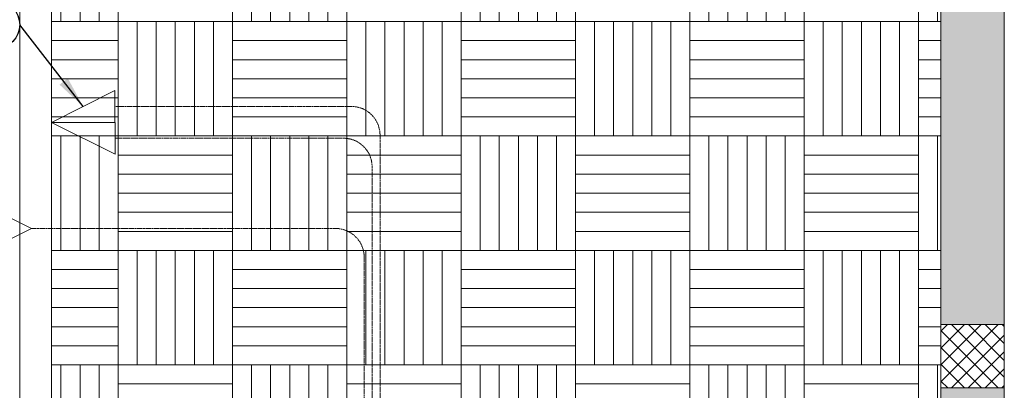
# Model space of a CAD drawing. Header units: millimetres. Extents: x -150 to 17700, y -13097 to 13830.
# Tile 66 of 67: x 14450 to 17550, y 11080 to 12246. Entities that reach past the tile are written whole.
import ezdxf
from ezdxf.enums import TextEntityAlignment as Align

# ---------------------------------------------------------------- set-up
doc = ezdxf.new("R2010")
doc.units = ezdxf.units.MM
doc.header["$MEASUREMENT"] = 0
doc.linetypes.add('HIDDENX2', pattern=[0.75, 0.5, -0.25])
doc.layers.get('0').update_dxf_attribs({"lineweight": 5})
doc.layers.add('ELEC-SO-LVL-TAG', color=7, linetype='Continuous')
for name, color, linetype, lineweight, true_color in [('M-MEP-ELIT-CABLE', 7, 'HIDDENX2', 20, 0x960000), ('M-MEP-ELIT-DEVICES', 5, 'Continuous', 20, 0x0000ff), ('RCP XREF$0$A-BULKHEAD', 9, 'Continuous', 0, 0x808080), ('RCP XREF$0$A-CEILING-01', 9, 'Continuous', 0, 0x808080), ('RCP XREF$0$A-CEILING-06', 9, 'Continuous', 0, 0x808080), ('RCP XREF$0$A-Wall & Column', 9, 'Continuous', 0, 0x808080), ('RCP XREF$0$ND_26_HATCH', 9, 'Continuous', 0, 0x808080)]:
    doc.layers.add(name, color=color, linetype=linetype, lineweight=lineweight, true_color=true_color)
doc.layers.add('M-MEP-ELLG-TEXT', color=7, linetype='Continuous', lineweight=15)
doc.styles.add('Oswald Light', font='txt')
doc.styles.add('ROMANS-100', font='romans.shx')
doc.styles.get("Standard").update_dxf_attribs({"font": 'romans.shx'})
doc.dimstyles.new('MDS-50', dxfattribs={"dimtxt": 100, "dimasz": 100, "dimexe": 50, "dimexo": 50, "dimgap": 25, "dimtad": 1, "dimdec": 0, "dimtxsty": 'Oswald Light', "dimcen": 0, "dimdle": 1.5875, "dimazin": 0, "dimtfac": 1, "dimtdec": 0, "dimtix": 1, "dimtmove": 0, "dimatfit": 0, "dimfxl": 1, "dimfrac": 2, "dimtolj": 1, "dimarcsym": 0})

# ---------------------------------------------------------------- blocks, each defined once
blk = doc.blocks.new('RCP XREF')
at = {"layer": 'RCP XREF$0$ND_26_HATCH', "lineweight": 0, "true_color": 0x808080, "transparency": 33554687}
h = blk.add_hatch(color=8, dxfattribs=at)
h.dxf.hatch_style = 1
h.paths.add_polyline_path([(17550, 5830), (17352, 5830), (17352, 5718.1), (17350.8, 3620), (17550, 3620)])
h.paths.add_polyline_path([(17550, 8211.4), (17350, 8211.4), (17350, 6030), (17550, 6030)])
h.paths.add_polyline_path([(17550, 9130), (17350, 9130), (17350, 8411.4), (17550, 8411.4)])
h.paths.add_polyline_path([(17550, 11087.2), (17350, 11087.2), (17350, 9330), (17550, 9330)])
h.paths.add_polyline_path([(17550, 13280), (17350, 13280), (17350, 11287.2), (17550, 11287.2)])
at = {"layer": 'RCP XREF$0$A-BULKHEAD', "color": 8, "lineweight": 0, "ltscale": 5, "true_color": 0x808080}
for p, q in [((14450, 9620), (14450, 12330)), ((14550, 12330), (14550, 9620))]:
    blk.add_line(p, q, dxfattribs=at)
at = {"layer": 'RCP XREF$0$A-CEILING-01', "color": 8, "lineweight": 0, "true_color": 0x808080}
for p, q in [((17350, 12980), (17350, 9620)), ((14450, 9620), (14450, 12330)), ((14550, 9620), (14550, 12330))]:
    blk.add_line(p, q, dxfattribs=at)
at = {"layer": 'RCP XREF$0$A-CEILING-06', "color": 8, "linetype": 'Continuous', "lineweight": 0, "true_color": 0x808080}
for p, q in [((14640, 12240), (14640, 12600)), ((14700, 12240), (14700, 12600)), ((14760, 12240), (14760, 12600)), ((15120, 12240), (15120, 12600)), ((15180, 12240), (15180, 12600)), ((15240, 12240), (15240, 12600)), ((15300, 12240), (15300, 12600)), ((15360, 12240), (15360, 12600)), ((15420, 12240), (15420, 12600)), ((15480, 12240), (15480, 12600)), ((15840, 12240), (15840, 12600)), ((15900, 12240), (15900, 12600)), ((15960, 12240), (15960, 12600)), ((16020, 12240), (16020, 12600)), ((16080, 12240), (16080, 12600)), ((16140, 12240), (16140, 12600)), ((16200, 12240), (16200, 12600)), ((16560, 12240), (16560, 12600)), ((16620, 12240), (16620, 12600)), ((16680, 12240), (16680, 12600)), ((16740, 12240), (16740, 12600)), ((16800, 12240), (16800, 12600)), ((16860, 12240), (16860, 12600)), ((16920, 12240), (16920, 12600)), ((17280, 12240), (17280, 12600)), ((17340, 12240), (17340, 12600)), ((14580, 12240), (14580, 12525.2)), ((14550, 12240), (14760, 12240)), ((14760, 11880), (14760, 12240)), ((14760, 12240), (15120, 12240)), ((14820, 11880), (14820, 12240)), ((14880, 11880), (14880, 12240)), ((14940, 11880), (14940, 12240)), ((15000, 11880), (15000, 12240)), ((15060, 11880), (15060, 12240)), ((15120, 11880), (15120, 12240)), ((15120, 12240), (15480, 12240)), ((15480, 11880), (15480, 12240)), ((15480, 12240), (15840, 12240)), ((15540, 11880), (15540, 12240)), ((15600, 11880), (15600, 12240)), ((15660, 11880), (15660, 12240)), ((15720, 11880), (15720, 12240)), ((15780, 11880), (15780, 12240)), ((15840, 11880), (15840, 12240)), ((15840, 12240), (16200, 12240)), ((16200, 11880), (16200, 12240)), ((16200, 12240), (16560, 12240)), ((16260, 11880), (16260, 12240)), ((16320, 11880), (16320, 12240)), ((16380, 11880), (16380, 12240)), ((16440, 11880), (16440, 12240)), ((16500, 11880), (16500, 12240)), ((16560, 11880), (16560, 12240)), ((16560, 12240), (16920, 12240)), ((16920, 11880), (16920, 12240)), ((16920, 12240), (17280, 12240)), ((16980, 11880), (16980, 12240)), ((17040, 11880), (17040, 12240)), ((17100, 11880), (17100, 12240)), ((17160, 11880), (17160, 12240)), ((17220, 11880), (17220, 12240)), ((17280, 11880), (17280, 12240)), ((17280, 12240), (17350, 12240)), ((14550, 12180), (14760, 12180)), ((15120, 12180), (15480, 12180)), ((15840, 12180), (16200, 12180)), ((16560, 12180), (16920, 12180)), ((17280, 12180), (17350, 12180)), ((14550, 12120), (14760, 12120)), ((15120, 12120), (15480, 12120)), ((15840, 12120), (16200, 12120)), ((16560, 12120), (16920, 12120)), ((17280, 12120), (17350, 12120)), ((14550, 12060), (14760, 12060)), ((15120, 12060), (15480, 12060)), ((15840, 12060), (16200, 12060)), ((16560, 12060), (16920, 12060)), ((17280, 12060), (17350, 12060)), ((14550, 12000), (14760, 12000)), ((15120, 12000), (15480, 12000)), ((15840, 12000), (16200, 12000)), ((16560, 12000), (16920, 12000)), ((17280, 12000), (17350, 12000)), ((14550, 11940), (14760, 11940)), ((15120, 11940), (15480, 11940)), ((15840, 11940), (16200, 11940)), ((16560, 11940), (16920, 11940)), ((17280, 11940), (17350, 11940)), ((14550, 11880), (14760, 11880)), ((14580, 11520), (14580, 11880)), ((14640, 11520), (14640, 11880)), ((14700, 11520), (14700, 11880)), ((14760, 11520), (14760, 11880)), ((14760, 11880), (15120, 11880)), ((15120, 11520), (15120, 11880)), ((15120, 11880), (15480, 11880)), ((15180, 11520), (15180, 11880)), ((15240, 11520), (15240, 11880)), ((15300, 11520), (15300, 11880)), ((15360, 11520), (15360, 11880)), ((15420, 11520), (15420, 11880)), ((15480, 11520), (15480, 11880)), ((15480, 11880), (15840, 11880)), ((15840, 11520), (15840, 11880)), ((15840, 11880), (16200, 11880)), ((15900, 11520), (15900, 11880)), ((15960, 11520), (15960, 11880)), ((16020, 11520), (16020, 11880)), ((16080, 11520), (16080, 11880)), ((16140, 11520), (16140, 11880)), ((16200, 11520), (16200, 11880)), ((16200, 11880), (16560, 11880)), ((16560, 11520), (16560, 11880)), ((16560, 11880), (16920, 11880)), ((16620, 11520), (16620, 11880)), ((16680, 11520), (16680, 11880)), ((16740, 11520), (16740, 11880)), ((16800, 11520), (16800, 11880)), ((16860, 11520), (16860, 11880)), ((16920, 11520), (16920, 11880)), ((16920, 11880), (17280, 11880)), ((17280, 11520), (17280, 11880)), ((17280, 11880), (17350, 11880)), ((17340, 11520), (17340, 11880)), ((14760, 11820), (15120, 11820)), ((15480, 11820), (15840, 11820)), ((16200, 11820), (16560, 11820)), ((16920, 11820), (17280, 11820)), ((14760, 11760), (15120, 11760)), ((15480, 11760), (15840, 11760)), ((16200, 11760), (16560, 11760)), ((16920, 11760), (17280, 11760)), ((14760, 11700), (15120, 11700)), ((15480, 11700), (15840, 11700)), ((16200, 11700), (16560, 11700)), ((16920, 11700), (17280, 11700)), ((14760, 11640), (15120, 11640)), ((15480, 11640), (15840, 11640)), ((16200, 11640), (16560, 11640)), ((16920, 11640), (17280, 11640)), ((14760, 11580), (15120, 11580)), ((15480, 11580), (15840, 11580)), ((16200, 11580), (16560, 11580)), ((16920, 11580), (17280, 11580)), ((14550, 11520), (14760, 11520)), ((14760, 11160), (14760, 11520)), ((14760, 11520), (15120, 11520)), ((14820, 11160), (14820, 11520)), ((14880, 11160), (14880, 11520)), ((14940, 11160), (14940, 11520)), ((15000, 11160), (15000, 11520)), ((15060, 11160), (15060, 11520)), ((15120, 11160), (15120, 11520)), ((15120, 11520), (15480, 11520)), ((15480, 11160), (15480, 11520)), ((15480, 11520), (15840, 11520)), ((15540, 11160), (15540, 11520)), ((15600, 11160), (15600, 11520)), ((15660, 11160), (15660, 11520)), ((15720, 11160), (15720, 11520)), ((15780, 11160), (15780, 11520)), ((15840, 11160), (15840, 11520)), ((15840, 11520), (16200, 11520)), ((16200, 11160), (16200, 11520)), ((16200, 11520), (16560, 11520)), ((16260, 11160), (16260, 11520)), ((16320, 11160), (16320, 11520)), ((16380, 11160), (16380, 11520)), ((16440, 11160), (16440, 11520)), ((16500, 11160), (16500, 11520)), ((16560, 11160), (16560, 11520)), ((16560, 11520), (16920, 11520)), ((16920, 11160), (16920, 11520)), ((16920, 11520), (17280, 11520)), ((16980, 11160), (16980, 11520)), ((17040, 11160), (17040, 11520)), ((17100, 11160), (17100, 11520)), ((17160, 11160), (17160, 11520)), ((17220, 11160), (17220, 11520)), ((17280, 11160), (17280, 11520)), ((17280, 11520), (17350, 11520)), ((14550, 11460), (14760, 11460)), ((15120, 11460), (15480, 11460)), ((15840, 11460), (16200, 11460)), ((16560, 11460), (16920, 11460)), ((17280, 11460), (17350, 11460)), ((14550, 11400), (14760, 11400)), ((15120, 11400), (15480, 11400)), ((15840, 11400), (16200, 11400)), ((16560, 11400), (16920, 11400)), ((17280, 11400), (17350, 11400)), ((14550, 11340), (14760, 11340)), ((15120, 11340), (15480, 11340)), ((15840, 11340), (16200, 11340)), ((16560, 11340), (16920, 11340)), ((17280, 11340), (17350, 11340)), ((14550, 11280), (14760, 11280)), ((15120, 11280), (15480, 11280)), ((15840, 11280), (16200, 11280)), ((16560, 11280), (16920, 11280)), ((17280, 11280), (17350, 11280)), ((14550, 11220), (14760, 11220)), ((15120, 11220), (15480, 11220)), ((15840, 11220), (16200, 11220)), ((16560, 11220), (16920, 11220)), ((17280, 11220), (17350, 11220)), ((14550, 11160), (14760, 11160)), ((14580, 10800), (14580, 11160)), ((14640, 10800), (14640, 11160)), ((14700, 10800), (14700, 11160)), ((14760, 10800), (14760, 11160)), ((14760, 11160), (15120, 11160)), ((15120, 10800), (15120, 11160)), ((15120, 11160), (15480, 11160)), ((15180, 10800), (15180, 11160)), ((15240, 10800), (15240, 11160)), ((15300, 10800), (15300, 11160)), ((15360, 10800), (15360, 11160)), ((15420, 10800), (15420, 11160)), ((15480, 10800), (15480, 11160)), ((15480, 11160), (15840, 11160)), ((15840, 10800), (15840, 11160)), ((15840, 11160), (16200, 11160)), ((15900, 10800), (15900, 11160)), ((15960, 10800), (15960, 11160)), ((16020, 10800), (16020, 11160)), ((16080, 10800), (16080, 11160)), ((16140, 10800), (16140, 11160)), ((16200, 10800), (16200, 11160)), ((16200, 11160), (16560, 11160)), ((16560, 10800), (16560, 11160)), ((16560, 11160), (16920, 11160)), ((16620, 10800), (16620, 11160)), ((16680, 10800), (16680, 11160)), ((16740, 10800), (16740, 11160)), ((16800, 10800), (16800, 11160)), ((16860, 10800), (16860, 11160)), ((16920, 10800), (16920, 11160)), ((16920, 11160), (17280, 11160)), ((17280, 10800), (17280, 11160)), ((17280, 11160), (17350, 11160)), ((17340, 10800), (17340, 11160)), ((14760, 11100), (15120, 11100)), ((15480, 11100), (15840, 11100)), ((16200, 11100), (16560, 11100)), ((16920, 11100), (17280, 11100))]:
    blk.add_line(p, q, dxfattribs=at)
at = {"layer": 'RCP XREF$0$A-Wall & Column', "color": 8, "lineweight": 0, "true_color": 0x808080}
for p, q in [((17350, 13480), (17350, 2170)), ((17550, 13480), (17550, 0)), ((17550, 11287.2), (17350, 11287.2)), ((17350, 11287.2), (17350, 11087.2)), ((17550, 11087.2), (17550, 11287.2)), ((17350, 11087.2), (17550, 11087.2))]:
    blk.add_line(p, q, dxfattribs=at)
at = {"layer": 'RCP XREF$0$ND_26_HATCH', "color": 8, "linetype": 'Continuous', "lineweight": 0, "true_color": 0x808080}
for p, q in [((17350, 11266), (17371.3, 11287.2)), ((17350, 11212.9), (17424.3, 11287.2)), ((17350, 11159.9), (17477.3, 11287.2)), ((17350, 11106.9), (17530.4, 11287.2)), ((17550, 11121.1), (17383.8, 11287.2)), ((17550, 11174.1), (17436.9, 11287.2)), ((17550, 11227.1), (17489.9, 11287.2)), ((17550, 11280.2), (17542.9, 11287.2)), ((17530.8, 11087.2), (17350, 11268)), ((17383.4, 11087.2), (17550, 11253.8)), ((17477.8, 11087.2), (17350, 11215)), ((17436.4, 11087.2), (17550, 11200.8)), ((17424.7, 11087.2), (17350, 11162)), ((17489.5, 11087.2), (17550, 11147.8)), ((17371.7, 11087.2), (17350, 11108.9)), ((17542.5, 11087.2), (17550, 11094.7))]:
    blk.add_line(p, q, dxfattribs=at)
blk = doc.blocks.new('DDO-RJ45')
at = {"color": 0}
blk.add_line((0, 200), (0, 0), dxfattribs=at)
blk.add_lwpolyline([(-100, 200), (100, 200), (0, 0), (0, 0)], close=True, dxfattribs=at)
blk = doc.blocks.new('SDO-RJ45')
at = {"color": 0}
blk.add_lwpolyline([(-100, 200), (100, 200), (0, 0), (0, 0)], close=True, dxfattribs=at)
blk = doc.blocks.new('ELEC-SO-LVL-EQP-TAG')
at = {"layer": 'ELEC-SO-LVL-TAG'}
blk.add_lwpolyline([(75, 72.5), (1075, 72.5, -0.414214), (1150, -2.5), (1150, -2.5, -0.414214), (1075, -77.5), (75, -77.5, -0.414214), (0, -2.5), (0, -2.5, -0.414214)], format="xyb", close=True, dxfattribs=at)
at = {"layer": 'ELEC-SO-LVL-TAG', "insert": (75, -2.5), "char_height": 100, "attachment_point": 4}
blk.add_mtext_dynamic_manual_height_columns('{\\Fromans|c0;SO LVL:}', width=1015.069, gutter_width=1, heights=[0], dxfattribs=at)
at = {"layer": 'ELEC-SO-LVL-TAG', "style": 'ROMANS-100'}
for tag, p in [('SO-EQP', (0, 197.5)), ('SO-LVL', (725, -2.5))]:
    blk.add_attdef(tag, text='', height=100, dxfattribs=at).set_placement(p, align=Align.MIDDLE_LEFT)

msp = doc.modelspace()

# ---------------------------------------------------------------- linework, layer by layer
at = {"layer": 'M-MEP-ELIT-CABLE', "ltscale": 5}
for points in [[(12657, 1357.4), (13240.1, 1357.4, 0.414214), (13330.1, 1447.4), (13330.1, 2868.6, -0.414214), (13420.1, 2958.6), (15494.5, 2958.6, 0.414214), (15584.5, 3048.6), (15584.5, 11882.9, 0.414214), (15494.5, 11972.9), (14749.8, 11972.9)], [(12657, 1382.4), (13215.1, 1382.4, 0.414214), (13305.1, 1472.4), (13305.1, 2893.6, -0.414214), (13395.1, 2983.6), (15469.5, 2983.6, 0.414214), (15559.5, 3073.6), (15559.5, 11782.9, 0.414214), (15469.5, 11872.9), (14750.2, 11872.9)], [(12657, 1407.4), (13190.1, 1407.4, 0.414214), (13280.1, 1497.4), (13280.1, 2918.6, -0.414214), (13370.1, 3008.6), (15444.5, 3008.6, 0.414214), (15534.5, 3098.6), (15534.5, 11499, 0.414214), (15444.5, 11589), (14487.5, 11589)]]:
    msp.add_lwpolyline(points, format="xyb", dxfattribs=at)

# ---------------------------------------------------------------- block references
at = {"ltscale": 5}
msp.add_blockref('RCP XREF', (0, 0), dxfattribs=at)
at = {"layer": 'M-MEP-ELIT-DEVICES'}
for name, p, rotation in [('DDO-RJ45', (14550, 11922.3), 270.1777273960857), ('SDO-RJ45', (14487.5, 11589), 90.00000000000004)]:
    msp.add_blockref(name, p, dxfattribs=dict(at, rotation=rotation))
at = {"layer": 'M-MEP-ELLG-TEXT'}
msp.add_blockref('ELEC-SO-LVL-EQP-TAG', (13300, 12232.5), dxfattribs=at).add_auto_attribs({'SO-EQP': 'KOT PRINTER', 'SO-LVL': '1050'})

# ---------------------------------------------------------------- leaders
msp.add_leader([(14649.8, 11972.6), (14450, 12230)], dimstyle='MDS-50', override={"dimgap": 25, "dimtad": 0}, dxfattribs=at)

doc.saveas('drawing.dxf')
